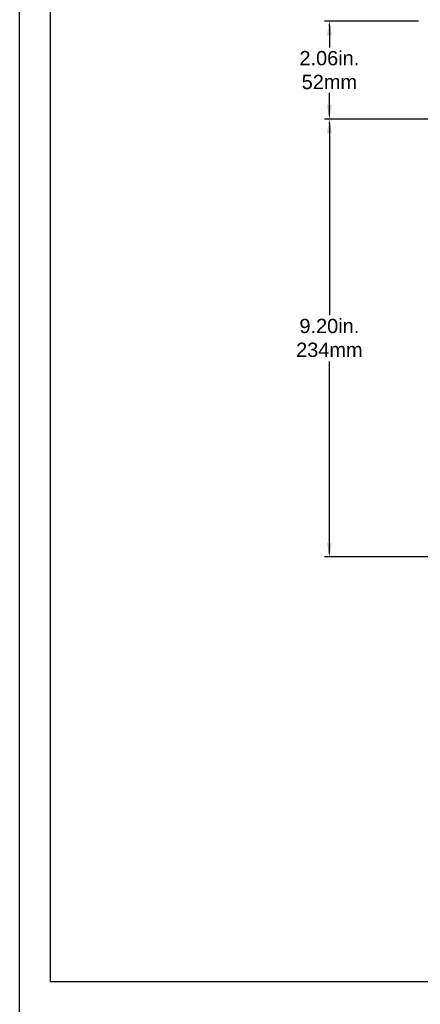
# Model space of a CAD drawing. Extents: x -71 to 52, y -13 to 68.
# Tile 2 of 81: x -18 to -10, y 36 to 57. Entities that reach past the tile are written whole.
import ezdxf

# ---------------------------------------------------------------- set-up
doc = ezdxf.new("R2010")
doc.units = 0
doc.header["$LTSCALE"] = 1.21
doc.header["$MEASUREMENT"] = 0
doc.layers.get('0').update_dxf_attribs({"linetype": 'CONTINUOUS'})
doc.layers.add('dim', color=5, linetype='CONTINUOUS')
doc.layers.add('prod', color=6, linetype='CONTINUOUS')
doc.styles.add('arial', font='ARIAL.TTF')

# ---------------------------------------------------------------- blocks, each defined once
blk = doc.blocks.new('arrrowhead')
at = {"layer": 'dim'}
blk.add_solid([(0.3, 0.05), (0.3, -0.05), (0, 0)], dxfattribs=at)

msp = doc.modelspace()

# ---------------------------------------------------------------- linework, layer by layer
at = {"linetype": 'Continuous'}
for q in [(-17.546, 64.368), (16.454, 36.329)]:
    msp.add_line((-17.546, 36.329), q, dxfattribs=at)
at = {"layer": 'dim'}
for p, q in [((-9.809, 56.503), (-11.783, 56.503)), ((-11.683, 56.403), (-11.683, 55.953)), ((-11.683, 54.547), (-11.683, 54.995)), ((-7.525, 54.447), (-11.783, 54.447)), ((-11.683, 54.347), (-11.683, 50.329)), ((-11.683, 45.349), (-11.683, 49.356)), ((-7.508, 45.249), (-11.783, 45.249))]:
    msp.add_line(p, q, dxfattribs=at)
for points in [[(-11.699, 56.403), (-11.666, 56.403), (-11.683, 56.503)], [(-11.699, 54.547), (-11.666, 54.547), (-11.683, 54.447)], [(-11.699, 54.347), (-11.666, 54.347), (-11.683, 54.447)], [(-11.699, 45.349), (-11.666, 45.349), (-11.683, 45.249)]]:
    msp.add_solid(points, dxfattribs=at)
at = {"layer": 'prod', "flags": 128}
msp.add_lwpolyline([(-18.195, 68.137), (52.007, 68.137), (52.007, 6.902), (-18.195, 6.902)], close=True, dxfattribs=at)

# ---------------------------------------------------------------- block references
at = {"layer": 'dim', "rotation": 270}
for p in [(-11.683, 56.503), (-11.683, 54.447)]:
    msp.add_blockref('arrrowhead', p, dxfattribs=at)
at = {"layer": 'dim', "xscale": -1, "rotation": 270}
for p in [(-11.683, 54.447), (-11.683, 45.249)]:
    msp.add_blockref('arrrowhead', p, dxfattribs=at)

# ---------------------------------------------------------------- texts
at = {"layer": 'dim', "char_height": 0.3, "attachment_point": 5, "style": 'arial'}
for s, insert in [('2.06in.\\P52mm', (-11.683, 55.475)), ('9.20in.\\P234mm', (-11.683, 49.848))]:
    msp.add_mtext(s, dxfattribs=dict(at, insert=insert))

doc.saveas('drawing.dxf')
